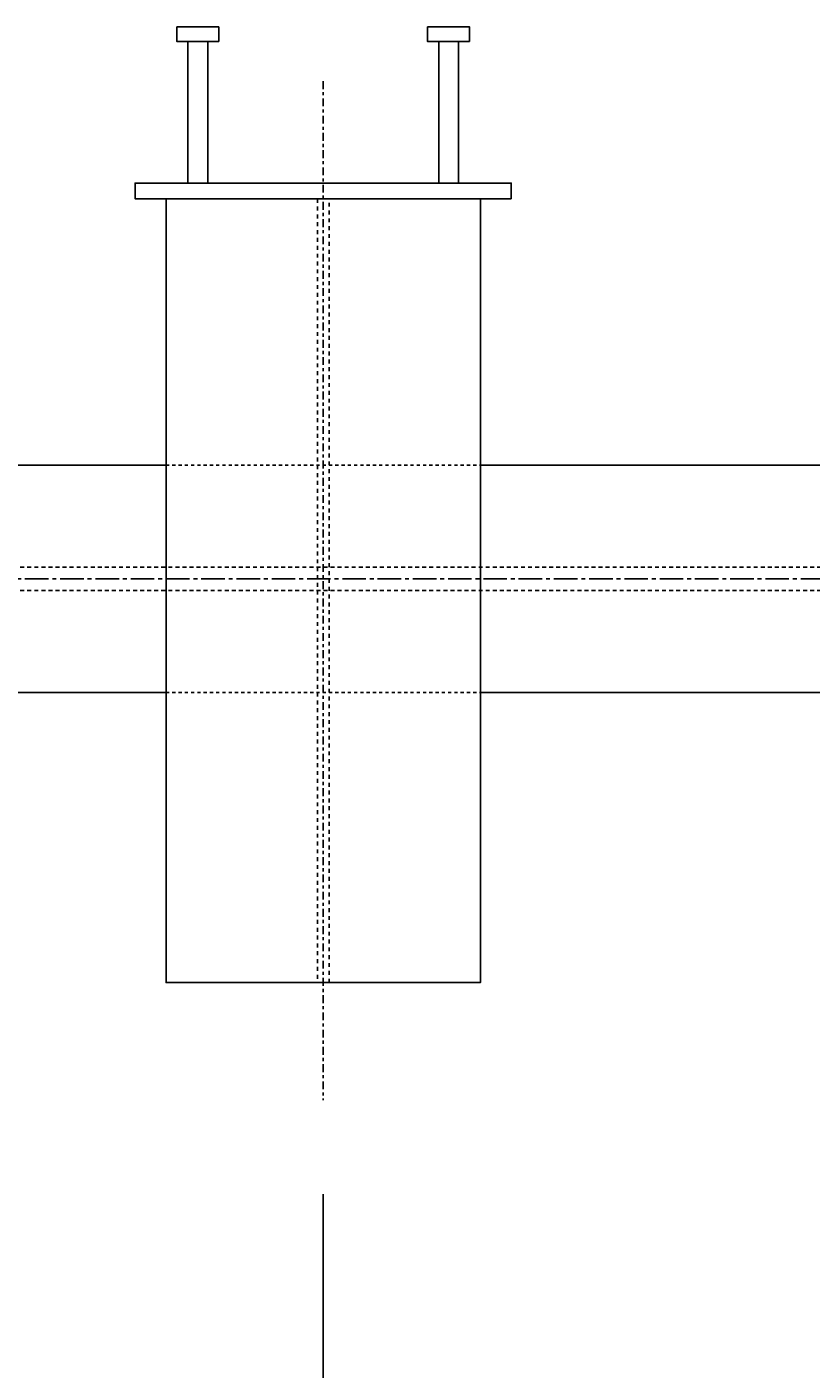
# Model space of a CAD drawing. Header units: inches. Extents: x 765 to 9567, y -1130 to -304.
# Tile 12 of 31: x 5534 to 5559, y -1018 to -975. Entities that reach past the tile are written whole.
import ezdxf

# ---------------------------------------------------------------- set-up
doc = ezdxf.new("R2010")
doc.units = ezdxf.units.IN
doc.header["$MEASUREMENT"] = 0
doc.header["$PDMODE"] = 2
for name, pattern in [('Center 1_4_', [0.53125, 0.25, -0.09375, 0.09375, -0.09375]), ('CENTER2', [1.125, 0.75, -0.125, 0.125, -0.125]), ('Dash', [0.25, 0.125, -0.125]), ('HIDDEN2', [0.1875, 0.125, -0.0625]), ('HIDDEN4', [0.09375, 0.0625, -0.03125])]:
    doc.linetypes.add(name, pattern=pattern)
doc.layers.get('Defpoints').update_dxf_attribs({"color": 243})
for name, color, linetype in [('S-ANNO-CNTR', 1, 'CENTER2'), ('S-ANNO-DIMS', 1, 'Continuous'), ('S-BEAM', 10, 'Continuous'), ('S-BEAM-HDLN', 1, 'Dash'), ('S-DETL-CNTR', 1, 'Center 1_4_'), ('S-DETL-LIGHT', 2, 'Continuous'), ('S-DETL-MBND-HIDE', 1, 'HIDDEN2'), ('S-DETL-MBND2', 2, 'Continuous')]:
    doc.layers.add(name, color=color, linetype=linetype)
doc.styles.add('Annotative', font='romans.shx', dxfattribs={"width": 0.8, "height": 0.125})
doc.dimstyles.new('Annotative', dxfattribs={"dimscale": 0, "dimtxt": 0.125, "dimasz": 0.125, "dimexe": 0.179688, "dimexo": 0.0625, "dimgap": 0.09, "dimtad": 1, "dimdec": 3, "dimzin": 3, "dimdsep": 46, "dimlunit": 4, "dimtxsty": 'Annotative', "dimcen": 0.09, "dimclrt": 2, "dimazin": 2, "dimtfac": 1, "dimtdec": 3, "dimtmove": 1, "dimatfit": 3, "dimfxl": 1, "dimtfill": 1, "dimfrac": 2, "dimtolj": 1, "dimtzin": 0, "dimarcsym": 0})

# ---------------------------------------------------------------- blocks, each defined once
blk = doc.blocks.new('*D21')
at = {"layer": 'Defpoints', "color": 0, "transparency": 16777216}
for p in [(5576.723, -996.682), (5543.716, -1009.688), (5576.723, -1099.239)]:
    blk.add_point(p, dxfattribs=at)
at = {"layer": 'S-ANNO-DIMS', "color": 0, "lineweight": -2, "transparency": 16777216}
for p, q in [((5576.723, -999.682), (5576.723, -1107.864)), ((5543.716, -1012.688), (5543.716, -1107.864)), ((5549.716, -1099.239), (5570.723, -1099.239)), ((5576.723, -1099.239), (5610.791, -1099.239))]:
    blk.add_line(p, q, dxfattribs=at)
at = {"layer": 'S-ANNO-DIMS', "color": 0, "transparency": 16777216}
for points in [[(5549.716, -1098.239), (5549.716, -1100.239), (5543.716, -1099.239)], [(5570.723, -1098.239), (5570.723, -1100.239), (5576.723, -1099.239)]]:
    blk.add_solid(points, dxfattribs=at)
at = {"layer": 'S-ANNO-DIMS', "color": 2, "transparency": 16777216, "insert": (5596.757, -1091.347), "char_height": 6, "attachment_point": 5, "style": 'Annotative', "bg_fill": 3, "box_fill_scale": 1.25, "bg_fill_color": 256, "bg_fill_true_color": 13158600, "bg_fill_transparency": 0}
blk.add_mtext('\\A1;2\'-9"', dxfattribs=at)
blk = doc.blocks.new('*D23')
at = {"layer": 'Defpoints', "color": 0, "transparency": 16777216}
for p in [(5234.716, -1009.688), (5543.716, -1009.688), (5234.716, -1099.239)]:
    blk.add_point(p, dxfattribs=at)
at = {"layer": 'S-ANNO-DIMS', "color": 0, "lineweight": -2, "transparency": 16777216}
for p, q in [((5234.716, -1012.688), (5234.716, -1107.864)), ((5543.716, -1012.688), (5543.716, -1107.864)), ((5537.716, -1099.239), (5240.716, -1099.239))]:
    blk.add_line(p, q, dxfattribs=at)
at = {"layer": 'S-ANNO-DIMS', "color": 0, "transparency": 16777216}
for points in [[(5240.716, -1098.239), (5240.716, -1100.239), (5234.716, -1099.239)], [(5537.716, -1098.239), (5537.716, -1100.239), (5543.716, -1099.239)]]:
    blk.add_solid(points, dxfattribs=at)
at = {"layer": 'S-ANNO-DIMS', "color": 2, "transparency": 16777216, "insert": (5389.216, -1091.633), "char_height": 6, "attachment_point": 5, "style": 'Annotative', "bg_fill": 3, "box_fill_scale": 1.25, "bg_fill_color": 256, "bg_fill_true_color": 13158600, "bg_fill_transparency": 0}
blk.add_mtext('\\A1;6 EQUAL SPACES', dxfattribs=at)
at = {"layer": 'S-ANNO-DIMS', "color": 2, "transparency": 16777216, "insert": (5389.216, -1106.559), "char_height": 6, "attachment_point": 5, "style": 'Annotative', "bg_fill": 3, "box_fill_scale": 1.25, "bg_fill_color": 256, "bg_fill_true_color": 13158600, "bg_fill_transparency": 0}
blk.add_mtext('\\A1;@ DOOR SUPPORT BEAM EMBEDS', dxfattribs=at)

msp = doc.modelspace()

# ---------------------------------------------------------------- linework, layer by layer
at = {"layer": 'S-ANNO-CNTR'}
msp.add_line((4859.2005, -993.0604), (5579.7226, -993.0604), dxfattribs=at)
at = {"layer": 'S-BEAM'}
msp.add_lwpolyline([(5548.7305, -980.9383), (5538.7005, -980.9383), (5538.7005, -1005.9383), (5548.7305, -1005.9383)], close=True, dxfattribs=at)
at = {"layer": 'S-BEAM-HDLN'}
msp.add_lwpolyline([(5543.9005, -1005.9383), (5543.9005, -980.9383), (5543.5305, -980.9383), (5543.5305, -1005.9383)], close=True, dxfattribs=at)
at = {"layer": 'S-DETL-CNTR'}
msp.add_line((5543.7155, -977.1883), (5543.7155, -1009.6883), dxfattribs=at)
at = {"layer": 'S-DETL-LIGHT'}
for points in [[(5540.3848, -975.9265), (5540.3848, -975.4541), (5539.0462, -975.4541), (5539.0462, -975.9265)], [(5548.3848, -975.9265), (5548.3848, -975.4541), (5547.0462, -975.4541), (5547.0462, -975.9265)], [(5549.7155, -980.9383), (5549.7155, -980.4383), (5537.7155, -980.4383), (5537.7155, -980.9383)]]:
    msp.add_lwpolyline(points, close=True, dxfattribs=at)
for points in [[(5539.4006, -975.9265), (5539.4006, -980.4383)], [(5540.0305, -980.4383), (5540.0305, -975.9265)], [(5547.4006, -975.9265), (5547.4006, -980.4383)], [(5548.0305, -980.4383), (5548.0305, -975.9265)]]:
    msp.add_lwpolyline(points, dxfattribs=at)
at = {"layer": 'S-DETL-MBND-HIDE', "linetype": 'HIDDEN4'}
for p, q in [((5538.7005, -989.4383), (5548.7305, -989.4383)), ((5538.7005, -996.6824), (5548.7305, -996.6824))]:
    msp.add_line(p, q, dxfattribs=at)
at = {"layer": 'S-DETL-MBND-HIDE'}
for p, q in [((4862.2005, -992.6863), (5576.7226, -992.6863)), ((4862.2005, -993.4344), (5576.7226, -993.4344))]:
    msp.add_line(p, q, dxfattribs=at)
at = {"layer": 'S-DETL-MBND2'}
for p, q in [((5497.2305, -989.4383), (5538.7005, -989.4383)), ((5548.7305, -989.4383), (5576.7226, -989.4383)), ((5538.7005, -996.6824), (5497.2305, -996.6824)), ((5548.7305, -996.6824), (5576.7226, -996.6824))]:
    msp.add_line(p, q, dxfattribs=at)

# ---------------------------------------------------------------- next in the draw order: dimensions: what is measured, and where the dimension line sits
at = {"layer": 'S-ANNO-DIMS'}
dim = msp.add_linear_dim(base=(5576.7226, -1099.2388), p1=(5543.7155, -1009.6883), p2=(5576.7226, -996.6824), angle=180, dimstyle='Annotative', override={"dimpost": '\\X', "dimtmove": 0}, dxfattribs=at)
dim.commit()
dim.dimension.update_dxf_attribs({"geometry": '*D21', "text_midpoint": (5596.7569, -1099.2388), "dimtype": 160})

# ---------------------------------------------------------------- next in the draw order: dimensions: what is measured, and where the dimension line sits
dim = msp.add_linear_dim(base=(5234.7155, -1099.2388), p1=(5543.7155, -1009.6883), p2=(5234.7155, -1009.6883), angle=0, text='6 EQUAL SPACES\\X@ DOOR SUPPORT BEAM EMBEDS', dimstyle='Annotative', override={"dimpost": '\\X'}, dxfattribs=at)
dim.commit()
dim.dimension.update_dxf_attribs({"geometry": '*D23', "text_midpoint": (5389.2155, -1099.2388)})

doc.saveas('drawing.dxf')
